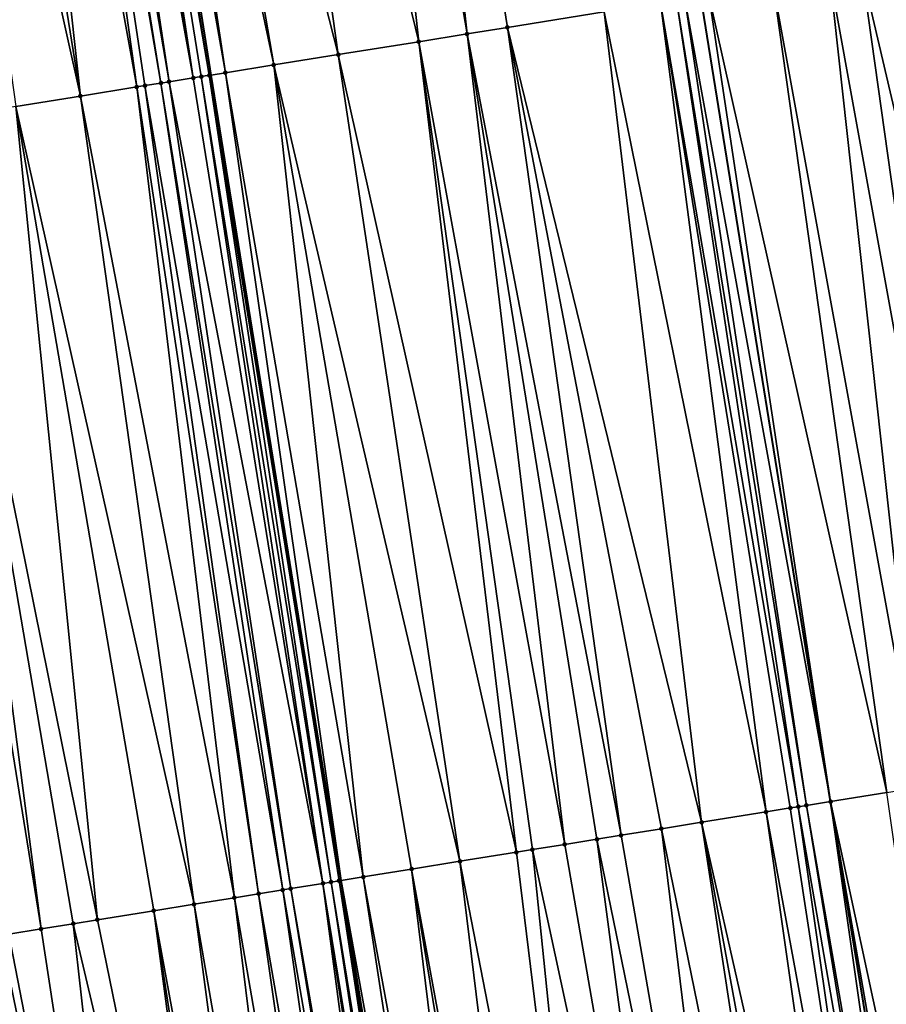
# Model space of a CAD drawing. Header units: feet. Extents: x 2004186 to 2014793, y 836912 to 864902.
# Tile 80 of 256: x 2010621 to 2010643, y 839393 to 839417. Entities that reach past the tile are written whole.
import ezdxf

# ---------------------------------------------------------------- set-up
doc = ezdxf.new("R2010")
doc.units = ezdxf.units.FT
doc.header["$LTSCALE"] = 100
doc.header["$MEASUREMENT"] = 0
for name, color, linetype, lineweight in [('GPL_Skip Line', 2, 'Continuous', 40), ('Road Shots', 4, 'Continuous', 200), ('Road X-Section', 30, 'Continuous', 13)]:
    doc.layers.add(name, color=color, linetype=linetype, lineweight=lineweight)
doc.layers.add('I-77 SB_MM21-27-Surface-TIN', color=7, linetype='Continuous')

msp = doc.modelspace()

# ---------------------------------------------------------------- linework, layer by layer
at = {"layer": 'GPL_Skip Line'}
for points in [[(2010664.098560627, 839259.445326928, 326.8211748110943), (2010660.840516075, 839279.1742020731, 326.625191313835), (2010657.582628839, 839298.9021246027, 326.4593869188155), (2010654.324393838, 839318.6321529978, 326.2020592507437), (2010651.065997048, 839338.3631610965, 326.0437381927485), (2010647.807691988, 839358.093613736, 325.8139420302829), (2010644.549120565, 839377.8256793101, 325.6831886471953), (2010641.326412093, 839397.5626936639, 325.4906434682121), (2010638.146968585, 839417.3070960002, 325.3323964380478), (2010634.974636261, 839437.0533237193, 325.2810122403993), (2010631.802343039, 839456.7993080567, 325.2339669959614), (2010628.72481108, 839476.5604939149, 325.2527992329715), (2010625.792221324, 839496.3439759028, 325.2310176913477), (2010622.909082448, 839516.1349918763, 325.2389631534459), (2010620.026045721, 839535.9253066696, 325.2180264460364), (2010617.143034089, 839555.7154491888, 325.262431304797), (2010614.259937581, 839575.5061743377, 325.2485393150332)], [(2010652.189292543, 839257.4769615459, 326.6836364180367), (2010648.8870138, 839277.1989572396, 326.4800242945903), (2010645.58504805, 839296.9190836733, 326.3004069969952), (2010642.282548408, 839316.6423986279, 326.0909120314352), (2010638.979977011, 839336.36614213, 325.9220015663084), (2010635.724294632, 839356.0971615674, 325.7173395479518), (2010632.526846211, 839375.839566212, 325.5709354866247), (2010629.333790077, 839395.6262117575, 325.4099151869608), (2010626.14619207, 839415.3790345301, 325.3146906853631), (2010623.017982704, 839435.132418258, 325.2780693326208), (2010619.969088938, 839454.8982480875, 325.2744136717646), (2010616.923521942, 839474.781385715, 325.28311416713), (2010613.886373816, 839494.6095603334, 325.2965967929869), (2010610.858146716, 839514.3794935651, 325.3211859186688), (2010607.832769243, 839534.1489212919, 325.3085142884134), (2010604.872606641, 839553.9277983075, 325.3942322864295), (2010601.97565858, 839573.7168235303, 325.3909438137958)]]:
    msp.add_polyline3d(points, dxfattribs=at)
at = {"layer": 'I-77 SB_MM21-27-Surface-TIN', "color": 128, "linetype": 'ByBlock', "lineweight": -2}
for points in [[(2010630.235404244, 839436.2919566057, 325.2864058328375), (2010629.050596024, 839436.1016161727, 325.2882603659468), (2010632.420405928, 839416.3870524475, 325.3225355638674)], [(2010630.235404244, 839436.2919566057, 325.2864058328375), (2010633.407746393, 839416.5456677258, 325.3211269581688), (2010635.777356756, 839416.926386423, 325.3278588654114)], [(2010630.235404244, 839436.2919566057, 325.2864058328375), (2010632.420405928, 839416.3870524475, 325.3225355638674), (2010633.407746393, 839416.5456677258, 325.3211269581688)], [(2010629.050596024, 839436.1016161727, 325.2882603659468), (2010626.483516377, 839435.6891818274, 325.28096387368), (2010631.235599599, 839416.1967002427, 325.3208884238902)], [(2010629.050596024, 839436.1016161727, 325.2882603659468), (2010631.235599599, 839416.1967002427, 325.3208884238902), (2010632.420405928, 839416.3870524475, 325.3225355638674)], [(2010626.483516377, 839435.6891818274, 325.28096387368), (2010624.311366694, 839435.3402323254, 325.2873581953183), (2010629.260922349, 839415.8794467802, 325.3181943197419)], [(2010626.483516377, 839435.6891818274, 325.28096387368), (2010629.260922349, 839415.8794467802, 325.3181943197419), (2010631.235599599, 839416.1967002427, 325.3208884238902)], [(2010623.521495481, 839435.2133328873, 325.2864063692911), (2010623.017982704, 839435.132418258, 325.2780693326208), (2010626.496371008, 839415.4353117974, 325.3192020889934)], [(2010624.311366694, 839435.3402323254, 325.2873581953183), (2010623.521495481, 839435.2133328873, 325.2864063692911), (2010627.681175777, 839415.6256737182, 325.3231868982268)], [(2010623.521495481, 839435.2133328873, 325.2864063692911), (2010626.496371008, 839415.4353117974, 325.3192020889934), (2010627.681175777, 839415.6256737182, 325.3231868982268)], [(2010624.311366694, 839435.3402323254, 325.2873581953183), (2010627.681175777, 839415.6256737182, 325.3231868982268), (2010629.260922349, 839415.8794467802, 325.3181943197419)], [(2010622.139222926, 839434.991246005, 325.2799001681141), (2010621.744286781, 839434.9277996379, 325.2806854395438), (2010625.114094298, 839415.2132507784, 325.3212632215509)], [(2010622.534157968, 839435.0546992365, 325.2816976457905), (2010622.139222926, 839434.991246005, 325.2799001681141), (2010625.706499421, 839415.3084146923, 325.3191541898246)], [(2010622.139222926, 839434.991246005, 325.2799001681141), (2010625.114094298, 839415.2132507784, 325.3212632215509), (2010625.706499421, 839415.3084146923, 325.3191541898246)], [(2010622.731627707, 839435.0864120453, 325.2774016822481), (2010622.534157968, 839435.0546992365, 325.2816976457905), (2010625.706499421, 839415.3084146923, 325.3191541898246)], [(2010622.929095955, 839435.1181341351, 325.2765975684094), (2010622.731627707, 839435.0864120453, 325.2774016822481), (2010626.101438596, 839415.3718421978, 325.3141141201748)], [(2010622.731627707, 839435.0864120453, 325.2774016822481), (2010625.903971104, 839415.3401153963, 325.3134945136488), (2010626.101438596, 839415.3718421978, 325.3141141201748)], [(2010622.731627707, 839435.0864120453, 325.2774016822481), (2010625.706499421, 839415.3084146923, 325.3191541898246), (2010625.903971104, 839415.3401153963, 325.3134945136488)], [(2010622.929095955, 839435.1181341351, 325.2765975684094), (2010626.14619207, 839415.3790345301, 325.3146906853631), (2010623.017982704, 839435.132418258, 325.2780693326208)], [(2010622.929095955, 839435.1181341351, 325.2765975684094), (2010626.101438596, 839415.3718421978, 325.3141141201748), (2010626.14619207, 839415.3790345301, 325.3146906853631)], [(2010626.496371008, 839415.4353117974, 325.3192020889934), (2010623.017982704, 839435.132418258, 325.2780693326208), (2010626.14619207, 839415.3790345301, 325.3146906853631)], [(2010620.756945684, 839434.7691882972, 325.2843704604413), (2010619.769603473, 839434.6105838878, 325.2906632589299), (2010622.941943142, 839414.8643104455, 325.3275572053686)], [(2010621.546819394, 839434.896072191, 325.2794739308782), (2010620.756945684, 839434.7691882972, 325.2843704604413), (2010624.324221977, 839415.0863582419, 325.3223146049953)], [(2010620.756945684, 839434.7691882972, 325.2843704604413), (2010622.941943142, 839414.8643104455, 325.3275572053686), (2010624.324221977, 839415.0863582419, 325.3223146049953)], [(2010621.744286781, 839434.9277996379, 325.2806854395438), (2010621.546819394, 839434.896072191, 325.2794739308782), (2010624.916624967, 839415.1815354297, 325.3233992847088)], [(2010621.546819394, 839434.896072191, 325.2794739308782), (2010624.521690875, 839415.1180762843, 325.3208266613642), (2010624.916624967, 839415.1815354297, 325.3233992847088)], [(2010621.546819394, 839434.896072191, 325.2794739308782), (2010624.324221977, 839415.0863582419, 325.3223146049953), (2010624.521690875, 839415.1180762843, 325.3208266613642)], [(2010621.744286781, 839434.9277996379, 325.2806854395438), (2010624.916624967, 839415.1815354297, 325.3233992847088), (2010625.114094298, 839415.2132507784, 325.3212632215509)], [(2010619.769603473, 839434.6105838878, 325.2906632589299), (2010618.584794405, 839434.4202487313, 325.2945030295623), (2010622.941943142, 839414.8643104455, 325.3275572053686)], [(2010618.584794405, 839434.4202487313, 325.2945030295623), (2010621.362197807, 839414.6105296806, 325.3306964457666), (2010622.941943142, 839414.8643104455, 325.3275572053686)], [(2010643.873546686, 839418.2270434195, 325.3191271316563), (2010642.096333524, 839417.9415379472, 325.3221506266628), (2010646.657465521, 839398.4228502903, 325.4650313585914)], [(2010642.096333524, 839417.9415379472, 325.3221506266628), (2010641.306462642, 839417.8146364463, 325.3210451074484), (2010644.880450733, 839398.1361126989, 325.4717883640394)], [(2010642.096333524, 839417.9415379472, 325.3221506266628), (2010644.880450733, 839398.1361126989, 325.4717883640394), (2010646.657465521, 839398.4228502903, 325.4650313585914)], [(2010639.924184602, 839417.5925837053, 325.3250980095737), (2010638.344436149, 839417.3388223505, 325.3329074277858), (2010642.708534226, 839397.7857147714, 325.4856715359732)], [(2010641.306462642, 839417.8146364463, 325.3210451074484), (2010639.924184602, 839417.5925837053, 325.3250980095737), (2010643.498324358, 839397.9131178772, 325.479260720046)], [(2010639.924184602, 839417.5925837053, 325.3250980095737), (2010642.708534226, 839397.7857147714, 325.4856715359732), (2010643.498324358, 839397.9131178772, 325.479260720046)], [(2010641.306462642, 839417.8146364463, 325.3210451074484), (2010643.498324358, 839397.9131178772, 325.479260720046), (2010644.880450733, 839398.1361126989, 325.4717883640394)], [(2010637.159627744, 839417.1484830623, 325.3343681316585), (2010635.777356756, 839416.926386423, 325.3278588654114), (2010639.746852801, 839397.3077575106, 325.4911044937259)], [(2010637.55456409, 839417.2119281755, 325.3335645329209), (2010637.159627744, 839417.1484830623, 325.3343681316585), (2010640.536629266, 839397.4352452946, 325.4927486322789)], [(2010637.159627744, 839417.1484830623, 325.3343681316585), (2010640.339183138, 839397.4033858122, 325.4935231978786), (2010640.536629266, 839397.4352452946, 325.4927486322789)], [(2010637.159627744, 839417.1484830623, 325.3343681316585), (2010639.746852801, 839397.3077575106, 325.4911044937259), (2010640.339183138, 839397.4033858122, 325.4935231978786)], [(2010637.752033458, 839417.2436432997, 325.3313744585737), (2010637.55456409, 839417.2119281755, 325.3335645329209), (2010640.734083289, 839397.4670558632, 325.4873211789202)], [(2010637.55456409, 839417.2119281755, 325.3335645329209), (2010640.536629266, 839397.4352452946, 325.4927486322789), (2010640.734083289, 839397.4670558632, 325.4873211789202)], [(2010637.752033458, 839417.2436432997, 325.3313744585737), (2010641.326412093, 839397.5626936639, 325.4906434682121), (2010638.146968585, 839417.3070960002, 325.3323964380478)], [(2010637.752033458, 839417.2436432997, 325.3313744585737), (2010640.734083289, 839397.4670558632, 325.4873211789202), (2010641.326412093, 839397.5626936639, 325.4906434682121)], [(2010638.344436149, 839417.3388223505, 325.3329074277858), (2010638.146968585, 839417.3070960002, 325.3323964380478), (2010641.326412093, 839397.5626936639, 325.4906434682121)], [(2010638.344436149, 839417.3388223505, 325.3329074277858), (2010641.326412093, 839397.5626936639, 325.4906434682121), (2010642.708534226, 839397.7857147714, 325.4856715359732)], [(2010633.407746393, 839416.5456677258, 325.3211269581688), (2010638.167323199, 839397.0526374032, 325.4740669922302), (2010635.777356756, 839416.926386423, 325.3278588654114)], [(2010635.777356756, 839416.926386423, 325.3278588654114), (2010638.167323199, 839397.0526374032, 325.4740669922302), (2010639.746852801, 839397.3077575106, 325.4911044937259)], [(2010632.420405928, 839416.3870524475, 325.3225355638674), (2010631.235599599, 839416.1967002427, 325.3208884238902), (2010634.810790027, 839396.5107101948, 325.4571744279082)], [(2010633.407746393, 839416.5456677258, 325.3211269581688), (2010632.420405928, 839416.3870524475, 325.3225355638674), (2010636.192893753, 839396.7338453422, 325.463050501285)], [(2010632.420405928, 839416.3870524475, 325.3225355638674), (2010635.600565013, 839396.6382071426, 325.4596902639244), (2010636.192893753, 839396.7338453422, 325.463050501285)], [(2010632.420405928, 839416.3870524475, 325.3225355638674), (2010634.810790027, 839396.5107101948, 325.4571744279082), (2010635.600565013, 839396.6382071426, 325.4596902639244)], [(2010633.407746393, 839416.5456677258, 325.3211269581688), (2010637.18011114, 839396.8932248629, 325.4669882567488), (2010638.167323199, 839397.0526374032, 325.4740669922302)], [(2010633.407746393, 839416.5456677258, 325.3211269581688), (2010636.192893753, 839396.7338453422, 325.463050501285), (2010637.18011114, 839396.8932248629, 325.4669882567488)], [(2010631.235599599, 839416.1967002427, 325.3208884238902), (2010629.260922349, 839415.8794467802, 325.3181943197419), (2010633.626138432, 839396.319397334, 325.4469855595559)], [(2010631.235599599, 839416.1967002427, 325.3208884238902), (2010634.021024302, 839396.3831558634, 325.4491999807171), (2010634.810790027, 839396.5107101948, 325.4571744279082)], [(2010631.235599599, 839416.1967002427, 325.3208884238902), (2010633.626138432, 839396.319397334, 325.4469855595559), (2010634.021024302, 839396.3831558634, 325.4491999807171)], [(2010629.260922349, 839415.8794467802, 325.3181943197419), (2010627.681175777, 839415.6256737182, 325.3231868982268), (2010632.244042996, 839396.0962108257, 325.4362237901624)], [(2010629.260922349, 839415.8794467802, 325.3181943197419), (2010632.244042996, 839396.0962108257, 325.4362237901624), (2010633.626138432, 839396.319397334, 325.4469855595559)], [(2010626.496371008, 839415.4353117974, 325.3192020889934), (2010626.14619207, 839415.3790345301, 325.3146906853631), (2010629.333790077, 839395.6262117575, 325.4099151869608)], [(2010627.681175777, 839415.6256737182, 325.3231868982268), (2010626.496371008, 839415.4353117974, 325.3192020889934), (2010629.874727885, 839395.7136589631, 325.422871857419)], [(2010626.496371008, 839415.4353117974, 325.3192020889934), (2010629.333790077, 839395.6262117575, 325.4099151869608), (2010629.874727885, 839395.7136589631, 325.422871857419)], [(2010627.681175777, 839415.6256737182, 325.3231868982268), (2010631.059383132, 839395.9049491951, 325.4309081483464), (2010632.244042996, 839396.0962108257, 325.4362237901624)], [(2010627.681175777, 839415.6256737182, 325.3231868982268), (2010629.874727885, 839395.7136589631, 325.422871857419), (2010631.059383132, 839395.9049491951, 325.4309081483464)], [(2010624.916624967, 839415.1815354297, 325.3233992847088), (2010624.521690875, 839415.1180762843, 325.3208266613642), (2010627.90024051, 839395.3952258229, 325.4459975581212)], [(2010625.114094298, 839415.2132507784, 325.3212632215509), (2010624.916624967, 839415.1815354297, 325.3233992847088), (2010628.097688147, 839395.4270759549, 325.444333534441)], [(2010624.916624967, 839415.1815354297, 325.3233992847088), (2010627.90024051, 839395.3952258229, 325.4459975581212), (2010628.097688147, 839395.4270759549, 325.444333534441)], [(2010625.706499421, 839415.3084146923, 325.3191541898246), (2010625.114094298, 839415.2132507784, 325.3212632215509), (2010628.887494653, 839395.554377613, 325.4282725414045)], [(2010625.114094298, 839415.2132507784, 325.3212632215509), (2010628.097688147, 839395.4270759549, 325.444333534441), (2010628.887494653, 839395.554377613, 325.4282725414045)], [(2010625.903971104, 839415.3401153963, 325.3134945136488), (2010625.706499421, 839415.3084146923, 325.3191541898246), (2010628.887494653, 839395.554377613, 325.4282725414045)], [(2010626.101438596, 839415.3718421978, 325.3141141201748), (2010625.903971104, 839415.3401153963, 325.3134945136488), (2010629.084961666, 839395.5861076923, 325.4151885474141)], [(2010625.903971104, 839415.3401153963, 325.3134945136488), (2010628.887494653, 839395.554377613, 325.4282725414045), (2010629.084961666, 839395.5861076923, 325.4151885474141)], [(2010626.101438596, 839415.3718421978, 325.3141141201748), (2010629.282417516, 839395.6179069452, 325.4086846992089), (2010626.14619207, 839415.3790345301, 325.3146906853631)], [(2010626.101438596, 839415.3718421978, 325.3141141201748), (2010629.084961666, 839395.5861076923, 325.4151885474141), (2010629.282417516, 839395.6179069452, 325.4086846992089)], [(2010629.282417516, 839395.6179069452, 325.4086846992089), (2010629.333790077, 839395.6262117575, 325.4099151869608), (2010626.14619207, 839415.3790345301, 325.3146906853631)], [(2010624.324221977, 839415.0863582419, 325.3223146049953), (2010622.941943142, 839414.8643104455, 325.3275572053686), (2010626.715570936, 839395.2040243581, 325.4464051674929)], [(2010624.521690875, 839415.1180762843, 325.3208266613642), (2010624.324221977, 839415.0863582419, 325.3223146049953), (2010627.307907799, 839395.2996122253, 325.4449775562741)], [(2010624.324221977, 839415.0863582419, 325.3223146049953), (2010626.715570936, 839395.2040243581, 325.4464051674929), (2010627.307907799, 839395.2996122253, 325.4449775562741)], [(2010624.521690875, 839415.1180762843, 325.3208266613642), (2010627.307907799, 839395.2996122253, 325.4449775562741), (2010627.90024051, 839395.3952258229, 325.4459975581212)], [(2010622.941943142, 839414.8643104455, 325.3275572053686), (2010621.362197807, 839414.6105296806, 325.3306964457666), (2010625.728354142, 839395.04464116, 325.4421176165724)], [(2010622.941943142, 839414.8643104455, 325.3275572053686), (2010625.728354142, 839395.04464116, 325.4421176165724), (2010626.715570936, 839395.2040243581, 325.4464051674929)], [(2010621.362197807, 839414.6105296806, 325.3306964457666), (2010619.387515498, 839414.2933077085, 325.3355790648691), (2010623.359021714, 839394.6621965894, 325.4389717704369)], [(2010621.362197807, 839414.6105296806, 325.3306964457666), (2010624.741138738, 839394.8852493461, 325.4370104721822), (2010625.728354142, 839395.04464116, 325.4421176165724)], [(2010621.362197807, 839414.6105296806, 325.3306964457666), (2010623.359021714, 839394.6621965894, 325.4389717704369), (2010624.741138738, 839394.8852493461, 325.4370104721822)], [(2010619.387515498, 839414.2933077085, 325.3355790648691), (2010618.795108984, 839414.1981524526, 325.3397713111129), (2010621.976910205, 839394.4391096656, 325.4376829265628)], [(2010619.387515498, 839414.2933077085, 325.3355790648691), (2010622.766686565, 839394.5665981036, 325.439389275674), (2010623.359021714, 839394.6621965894, 325.4389717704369)], [(2010619.387515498, 839414.2933077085, 325.3355790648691), (2010621.976910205, 839394.4391096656, 325.4376829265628), (2010622.766686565, 839394.5665981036, 325.439389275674)], [(2010618.795108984, 839414.1981524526, 325.3397713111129), (2010621.187126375, 839394.311667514, 325.4403795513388), (2010621.976910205, 839394.4391096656, 325.4376829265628)], [(2010642.708534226, 839397.7857147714, 325.4856715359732), (2010641.326412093, 839397.5626936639, 325.4906434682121), (2010645.535763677, 839377.9885761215, 325.6774026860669)], [(2010640.734083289, 839397.4670558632, 325.4873211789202), (2010644.154466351, 839377.7605022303, 325.6826569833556), (2010641.326412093, 839397.5626936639, 325.4906434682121)], [(2010644.154466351, 839377.7605022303, 325.6826569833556), (2010644.549120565, 839377.8256793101, 325.6831886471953), (2010641.326412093, 839397.5626936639, 325.4906434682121)], [(2010644.746447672, 839377.8582678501, 325.6834544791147), (2010641.326412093, 839397.5626936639, 325.4906434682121), (2010644.549120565, 839377.8256793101, 325.6831886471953)], [(2010645.535763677, 839377.9885761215, 325.6774026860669), (2010641.326412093, 839397.5626936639, 325.4906434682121), (2010644.746447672, 839377.8582678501, 325.6834544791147)], [(2010639.746852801, 839397.3077575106, 325.4911044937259), (2010638.167323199, 839397.0526374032, 325.4740669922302), (2010642.575850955, 839377.4997850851, 325.6791620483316)], [(2010640.339183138, 839397.4033858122, 325.4935231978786), (2010639.746852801, 839397.3077575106, 325.4911044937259), (2010643.365152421, 839377.6301813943, 325.6867606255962)], [(2010639.746852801, 839397.3077575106, 325.4911044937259), (2010642.575850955, 839377.4997850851, 325.6791620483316), (2010643.365152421, 839377.6301813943, 325.6867606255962)], [(2010640.536629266, 839397.4352452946, 325.4927486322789), (2010640.339183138, 839397.4033858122, 325.4935231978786), (2010643.365152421, 839377.6301813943, 325.6867606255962)], [(2010640.734083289, 839397.4670558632, 325.4873211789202), (2010640.536629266, 839397.4352452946, 325.4927486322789), (2010643.957133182, 839377.7279504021, 325.688083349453)], [(2010640.536629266, 839397.4352452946, 325.4927486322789), (2010643.365152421, 839377.6301813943, 325.6867606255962), (2010643.957133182, 839377.7279504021, 325.688083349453)], [(2010640.734083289, 839397.4670558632, 325.4873211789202), (2010643.957133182, 839377.7279504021, 325.688083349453), (2010644.154466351, 839377.7605022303, 325.6826569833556)], [(2010637.18011114, 839396.8932248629, 325.4669882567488), (2010636.192893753, 839396.7338453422, 325.463050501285), (2010639.615970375, 839377.0107994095, 325.6507424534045)], [(2010638.167323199, 839397.0526374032, 325.4740669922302), (2010637.18011114, 839396.8932248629, 325.4669882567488), (2010641.194572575, 839377.2715964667, 325.6666278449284)], [(2010637.18011114, 839396.8932248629, 325.4669882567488), (2010639.615970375, 839377.0107994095, 325.6507424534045), (2010641.194572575, 839377.2715964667, 325.6666278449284)], [(2010638.167323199, 839397.0526374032, 325.4740669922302), (2010641.786547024, 839377.3694036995, 325.6738774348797), (2010642.575850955, 839377.4997850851, 325.6791620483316)], [(2010638.167323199, 839397.0526374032, 325.4740669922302), (2010641.194572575, 839377.2715964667, 325.6666278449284), (2010641.786547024, 839377.3694036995, 325.6738774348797)], [(2010634.810790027, 839396.5107101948, 325.4571744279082), (2010638.234687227, 839376.7826396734, 325.6426864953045), (2010635.600565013, 839396.6382071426, 325.4596902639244)], [(2010636.192893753, 839396.7338453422, 325.463050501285), (2010635.600565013, 839396.6382071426, 325.4596902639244), (2010639.615970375, 839377.0107994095, 325.6507424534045)], [(2010635.600565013, 839396.6382071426, 325.4596902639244), (2010638.234687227, 839376.7826396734, 325.6426864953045), (2010639.615970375, 839377.0107994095, 325.6507424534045)], [(2010634.021024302, 839396.3831558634, 325.4491999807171), (2010633.626138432, 839396.319397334, 325.4469855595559), (2010636.064115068, 839376.4240081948, 325.6153359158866)], [(2010634.021024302, 839396.3831558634, 325.4491999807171), (2010638.234687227, 839376.7826396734, 325.6426864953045), (2010634.810790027, 839396.5107101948, 325.4571744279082)], [(2010634.021024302, 839396.3831558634, 325.4491999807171), (2010636.064115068, 839376.4240081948, 325.6153359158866), (2010638.234687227, 839376.7826396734, 325.6426864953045)], [(2010632.244042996, 839396.0962108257, 325.4362237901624), (2010631.059383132, 839395.9049491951, 325.4309081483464), (2010634.682833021, 839376.1958417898, 325.6062459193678)], [(2010633.626138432, 839396.319397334, 325.4469855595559), (2010632.244042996, 839396.0962108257, 325.4362237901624), (2010636.064115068, 839376.4240081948, 325.6153359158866)], [(2010632.244042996, 839396.0962108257, 325.4362237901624), (2010634.682833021, 839376.1958417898, 325.6062459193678), (2010636.064115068, 839376.4240081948, 325.6153359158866)], [(2010631.059383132, 839395.9049491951, 325.4309081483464), (2010629.874727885, 839395.7136589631, 325.422871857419), (2010633.498883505, 839376.0002310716, 325.5923278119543)], [(2010631.059383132, 839395.9049491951, 325.4309081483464), (2010634.288186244, 839376.1306196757, 325.598731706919), (2010634.682833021, 839376.1958417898, 325.6062459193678)], [(2010631.059383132, 839395.9049491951, 325.4309081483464), (2010633.498883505, 839376.0002310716, 325.5923278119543), (2010634.288186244, 839376.1306196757, 325.598731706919)], [(2010629.282417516, 839395.6179069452, 325.4086846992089), (2010629.084961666, 839395.5861076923, 325.4151885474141), (2010632.314938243, 839375.8045945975, 325.5744162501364)], [(2010629.282417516, 839395.6179069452, 325.4086846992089), (2010632.526846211, 839375.839566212, 325.5709354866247), (2010629.333790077, 839395.6262117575, 325.4099151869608)], [(2010629.282417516, 839395.6179069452, 325.4086846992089), (2010632.512269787, 839375.837156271, 325.5705163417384), (2010632.526846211, 839375.839566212, 325.5709354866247)], [(2010629.282417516, 839395.6179069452, 325.4086846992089), (2010632.314938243, 839375.8045945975, 325.5744162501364), (2010632.512269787, 839375.837156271, 325.5705163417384)], [(2010629.874727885, 839395.7136589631, 325.422871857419), (2010629.333790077, 839395.6262117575, 325.4099151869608), (2010632.90691248, 839375.9024031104, 325.5818642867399)], [(2010632.90691248, 839375.9024031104, 325.5818642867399), (2010629.333790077, 839395.6262117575, 325.4099151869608), (2010632.526846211, 839375.839566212, 325.5709354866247)], [(2010629.874727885, 839395.7136589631, 325.422871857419), (2010632.90691248, 839375.9024031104, 325.5818642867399), (2010633.498883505, 839376.0002310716, 325.5923278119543)], [(2010627.90024051, 839395.3952258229, 325.4459975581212), (2010627.307907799, 839395.2996122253, 325.4449775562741), (2010630.736310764, 839375.5439506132, 325.5822649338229)], [(2010628.097688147, 839395.4270759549, 325.444333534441), (2010627.90024051, 839395.3952258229, 325.4459975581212), (2010631.328285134, 839375.6417583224, 325.5895883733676)], [(2010627.90024051, 839395.3952258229, 325.4459975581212), (2010630.736310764, 839375.5439506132, 325.5822649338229), (2010631.328285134, 839375.6417583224, 325.5895883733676)], [(2010628.887494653, 839395.554377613, 325.4282725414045), (2010628.097688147, 839395.4270759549, 325.444333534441), (2010631.525614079, 839375.6743357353, 325.588128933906)], [(2010628.097688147, 839395.4270759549, 325.444333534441), (2010631.328285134, 839375.6417583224, 325.5895883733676), (2010631.525614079, 839375.6743357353, 325.588128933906)], [(2010629.084961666, 839395.5861076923, 325.4151885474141), (2010628.887494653, 839395.554377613, 325.4282725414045), (2010632.117601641, 839375.7720635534, 325.5830652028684)], [(2010628.887494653, 839395.554377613, 325.4282725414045), (2010631.920267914, 839375.7395151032, 325.5890153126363), (2010632.117601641, 839375.7720635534, 325.5830652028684)], [(2010628.887494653, 839395.554377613, 325.4282725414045), (2010631.525614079, 839375.6743357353, 325.588128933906), (2010631.920267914, 839375.7395151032, 325.5890153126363)], [(2010629.084961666, 839395.5861076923, 325.4151885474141), (2010632.117601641, 839375.7720635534, 325.5830652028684), (2010632.314938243, 839375.8045945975, 325.5744162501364)], [(2010626.715570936, 839395.2040243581, 325.4464051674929), (2010625.728354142, 839395.04464116, 325.4421176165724), (2010629.157702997, 839375.2831872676, 325.5716065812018)], [(2010627.307907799, 839395.2996122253, 325.4449775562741), (2010626.715570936, 839395.2040243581, 325.4464051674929), (2010630.144329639, 839375.4461838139, 325.5812845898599)], [(2010626.715570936, 839395.2040243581, 325.4464051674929), (2010629.157702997, 839375.2831872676, 325.5716065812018), (2010630.144329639, 839375.4461838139, 325.5812845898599)], [(2010627.307907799, 839395.2996122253, 325.4449775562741), (2010630.144329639, 839375.4461838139, 325.5812845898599), (2010630.736310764, 839375.5439506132, 325.5822649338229)], [(2010624.741138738, 839394.8852493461, 325.4370104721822), (2010623.359021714, 839394.6621965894, 325.4389717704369), (2010627.381774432, 839374.9897971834, 325.5547596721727)], [(2010625.728354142, 839395.04464116, 325.4421176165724), (2010624.741138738, 839394.8852493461, 325.4370104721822), (2010628.368399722, 839375.1528019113, 325.5657062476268)], [(2010624.741138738, 839394.8852493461, 325.4370104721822), (2010627.776428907, 839375.0549726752, 325.5550450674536), (2010628.368399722, 839375.1528019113, 325.5657062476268)], [(2010624.741138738, 839394.8852493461, 325.4370104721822), (2010627.381774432, 839374.9897971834, 325.5547596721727), (2010627.776428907, 839375.0549726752, 325.5550450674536)], [(2010625.728354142, 839395.04464116, 325.4421176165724), (2010628.368399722, 839375.1528019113, 325.5657062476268), (2010629.157702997, 839375.2831872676, 325.5716065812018)], [(2010623.359021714, 839394.6621965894, 325.4389717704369), (2010622.766686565, 839394.5665981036, 325.439389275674), (2010627.381774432, 839374.9897971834, 325.5547596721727)], [(2010621.976910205, 839394.4391096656, 325.4376829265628), (2010621.187126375, 839394.311667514, 325.4403795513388), (2010625.013854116, 839374.5987046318, 325.5469071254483)], [(2010622.766686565, 839394.5665981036, 325.439389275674), (2010621.976910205, 839394.4391096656, 325.4376829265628), (2010625.013854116, 839374.5987046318, 325.5469071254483)], [(2010622.766686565, 839394.5665981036, 325.439389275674), (2010625.013854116, 839374.5987046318, 325.5469071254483), (2010627.381774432, 839374.9897971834, 325.5547596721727)], [(2010620.397351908, 839394.184167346, 325.437557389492), (2010619.410128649, 839394.024824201, 325.4370798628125), (2010622.645939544, 839374.20757731, 325.5336634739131)], [(2010620.989683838, 839394.2797857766, 325.439037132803), (2010620.397351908, 839394.184167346, 325.437557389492), (2010625.013854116, 839374.5987046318, 325.5469071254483)], [(2010620.397351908, 839394.184167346, 325.437557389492), (2010622.645939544, 839374.20757731, 325.5336634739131), (2010625.013854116, 839374.5987046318, 325.5469071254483)], [(2010621.187126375, 839394.311667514, 325.4403795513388), (2010620.989683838, 839394.2797857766, 325.439037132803), (2010625.013854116, 839374.5987046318, 325.5469071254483)], [(2010619.212681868, 839393.9929687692, 325.4382397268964), (2010618.225455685, 839393.8336437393, 325.4394854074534), (2010621.659303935, 839374.0446350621, 325.5324044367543)], [(2010619.410128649, 839394.024824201, 325.4370798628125), (2010619.212681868, 839393.9929687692, 325.4382397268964), (2010622.645939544, 839374.20757731, 325.5336634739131)], [(2010619.212681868, 839393.9929687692, 325.4382397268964), (2010622.251283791, 839374.1424095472, 325.5345764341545), (2010622.645939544, 839374.20757731, 325.5336634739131)], [(2010619.212681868, 839393.9929687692, 325.4382397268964), (2010621.659303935, 839374.0446350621, 325.5324044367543), (2010622.251283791, 839374.1424095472, 325.5345764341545)], [(2010618.225455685, 839393.8336437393, 325.4394854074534), (2010620.870009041, 839373.9141989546, 325.5186351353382), (2010621.659303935, 839374.0446350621, 325.5324044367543)]]:
    msp.add_3dface(points, dxfattribs=at)
at = {"layer": 'Road Shots', "lineweight": 100}
for p in [(2010632.420405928, 839416.3870524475, 325.3225355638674), (2010633.407746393, 839416.5456677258, 325.3211269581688), (2010631.235599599, 839416.1967002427, 325.3208884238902), (2010629.260922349, 839415.8794467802, 325.3181943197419), (2010626.496371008, 839415.4353117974, 325.3192020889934), (2010627.681175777, 839415.6256737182, 325.3231868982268), (2010624.916624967, 839415.1815354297, 325.3233992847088), (2010625.114094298, 839415.2132507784, 325.3212632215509), (2010625.706499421, 839415.3084146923, 325.3191541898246), (2010625.903971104, 839415.3401153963, 325.3134945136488), (2010626.101438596, 839415.3718421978, 325.3141141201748), (2010624.324221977, 839415.0863582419, 325.3223146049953), (2010624.521690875, 839415.1180762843, 325.3208266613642), (2010622.941943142, 839414.8643104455, 325.3275572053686), (2010641.326412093, 839397.5626936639, 325.4906434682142), (2010639.746852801, 839397.3077575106, 325.4911044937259), (2010640.339183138, 839397.4033858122, 325.4935231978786), (2010640.536629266, 839397.4352452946, 325.4927486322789), (2010640.734083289, 839397.4670558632, 325.4873211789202), (2010637.18011114, 839396.8932248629, 325.4669882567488), (2010638.167323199, 839397.0526374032, 325.4740669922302), (2010635.600565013, 839396.6382071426, 325.4596902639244), (2010636.192893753, 839396.7338453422, 325.463050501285), (2010634.021024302, 839396.3831558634, 325.4491999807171), (2010634.810790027, 839396.5107101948, 325.4571744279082), (2010632.244042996, 839396.0962108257, 325.4362237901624), (2010633.626138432, 839396.319397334, 325.4469855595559), (2010631.059383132, 839395.9049491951, 325.4309081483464), (2010629.282417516, 839395.6179069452, 325.4086846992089), (2010629.874727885, 839395.7136589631, 325.422871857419), (2010627.90024051, 839395.3952258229, 325.4459975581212), (2010628.097688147, 839395.4270759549, 325.444333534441), (2010628.887494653, 839395.554377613, 325.4282725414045), (2010629.084961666, 839395.5861076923, 325.4151885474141), (2010626.715570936, 839395.2040243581, 325.4464051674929), (2010627.307907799, 839395.2996122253, 325.4449775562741), (2010624.741138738, 839394.8852493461, 325.4370104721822), (2010625.728354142, 839395.04464116, 325.4421176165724), (2010623.359021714, 839394.6621965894, 325.4389717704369), (2010621.976910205, 839394.4391096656, 325.4376829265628), (2010622.766686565, 839394.5665981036, 325.439389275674)]:
    msp.add_point(p, dxfattribs=at)
at = {"layer": 'Road X-Section', "extrusion": (0.1586197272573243, -0.9873307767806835, 0.004209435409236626), "elevation": -509854.2979072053, "flags": 128}
msp.add_lwpolyline([(2118302.035589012, 2471.506908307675), (2118302.635589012, 2471.518901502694), (2118303.435589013, 2471.526822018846), (2118304.035589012, 2471.538087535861), (2118304.235589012, 2471.540742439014), (2118304.635589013, 2471.549159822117), (2118305.035589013, 2471.54877448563), (2118305.235589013, 2471.55130227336), (2118305.635589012, 2471.56218094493), (2118306.035589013, 2471.569883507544), (2118306.235589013, 2471.572182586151), (2118306.435589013, 2471.569688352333), (2118306.835589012, 2471.556366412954), (2118307.035589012, 2471.560596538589), (2118307.435589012, 2471.587236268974), (2118307.635589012, 2471.595198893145), (2118307.835589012, 2471.593043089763), (2118308.235589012, 2471.585360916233), (2118309.835589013, 2471.576265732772), (2118310.835589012, 2471.566088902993), (2118312.235589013, 2471.560403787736), (2118312.835589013, 2471.556211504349), (2118314.835589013, 2471.551328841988), (2118316.435589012, 2471.548189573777), (2118317.835589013, 2471.542946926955), (2118318.035589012, 2471.541458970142), (2118318.435589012, 2471.544031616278), (2118318.635589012, 2471.541895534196), (2118319.235589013, 2471.539786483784), (2118319.435589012, 2471.534126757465), (2118319.635589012, 2471.53474636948), (2118320.035589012, 2471.539834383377), (2118321.235589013, 2471.543819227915), (2118322.835589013, 2471.538826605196), (2118324.835589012, 2471.541520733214), (2118326.035589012, 2471.543167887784), (2118327.035589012, 2471.541759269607), (2118329.435589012, 2471.548491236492), (2118330.835589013, 2471.555000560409), (2118331.235589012, 2471.554196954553), (2118331.435589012, 2471.552006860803), (2118332.035589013, 2471.553539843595), (2118333.635589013, 2471.545730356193), (2118335.035589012, 2471.54167741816), (2118335.835589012, 2471.54278294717), (2118337.635589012, 2471.539759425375), (2118340.035589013, 2471.532175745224), (2118341.035589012, 2471.533112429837), (2118341.235589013, 2471.531832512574), (2118342.035589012, 2471.533634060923), (2118342.635589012, 2471.527533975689), (2118343.235589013, 2471.510967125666), (2118343.635589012, 2471.49004677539), (2118344.035589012, 2471.485170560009), (2118344.235589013, 2471.479887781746), (2118344.435589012, 2471.468763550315), (2118344.635589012, 2471.450599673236), (2118344.835589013, 2471.438737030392), (2118345.635589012, 2471.401774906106), (2118345.835589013, 2471.396216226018), (2118346.035589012, 2471.397893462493), (2118346.435589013, 2471.379582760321), (2118346.835589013, 2471.358664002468), (2118348.835589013, 2471.272051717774), (2118350.035589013, 2471.214246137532), (2118350.435589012, 2471.195337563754)], dxfattribs=at)
at = {"layer": 'Road X-Section', "extrusion": (0.1593290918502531, -0.9871681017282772, 0.01064797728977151), "elevation": -508269.37616884, "flags": 128}
msp.add_lwpolyline([(2118671.744797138, 5737.688627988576), (2118672.144797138, 5737.695668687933), (2118672.544797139, 5737.703068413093), (2118672.944797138, 5737.712672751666), (2118673.344797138, 5737.719147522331), (2118673.944797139, 5737.73628635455), (2118675.344797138, 5737.764818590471), (2118675.544797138, 5737.768809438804), (2118675.944797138, 5737.785118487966), (2118676.144797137, 5737.782827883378), (2118676.544797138, 5737.772850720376), (2118676.744797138, 5737.778260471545), (2118677.144797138, 5737.80026184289), (2118677.344797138, 5737.808714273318), (2118677.544797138, 5737.810697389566), (2118678.144797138, 5737.805543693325), (2118679.144797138, 5737.804297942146), (2118679.344797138, 5737.803138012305), (2118680.344797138, 5737.803615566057), (2118680.944797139, 5737.805095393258), (2118681.144797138, 5737.806437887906), (2118681.944797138, 5737.803741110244), (2118682.744797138, 5737.805447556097), (2118683.344797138, 5737.805030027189), (2118684.744797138, 5737.803068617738), (2118685.744797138, 5737.808176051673), (2118686.744797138, 5737.812463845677), (2118687.344797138, 5737.811036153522), (2118687.944797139, 5737.812056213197), (2118688.144797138, 5737.810392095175), (2118688.944797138, 5737.794330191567), (2118689.144797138, 5737.781245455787), (2118689.344797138, 5737.774741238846), (2118689.944797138, 5737.788929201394), (2118691.144797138, 5737.796965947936), (2118692.344797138, 5737.802281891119), (2118693.744797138, 5737.813044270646), (2118694.144797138, 5737.815258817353), (2118694.944797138, 5737.82323371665), (2118695.744797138, 5737.825749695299), (2118696.344797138, 5737.82911012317), (2118697.344797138, 5737.833048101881), (2118698.344797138, 5737.840127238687), (2118699.944797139, 5737.857165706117), (2118700.544797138, 5737.859584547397), (2118700.744797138, 5737.858809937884), (2118700.944797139, 5737.853382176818), (2118701.544797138, 5737.856704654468), (2118702.944797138, 5737.851732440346), (2118703.744797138, 5737.845321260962), (2118705.144797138, 5737.837848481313), (2118706.944797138, 5737.83109109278), (2118708.944797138, 5737.823161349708), (2118710.144797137, 5737.818536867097), (2118711.344797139, 5737.815655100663), (2118712.144797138, 5737.808933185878), (2118712.544797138, 5737.800711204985), (2118712.944797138, 5737.795262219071), (2118713.344797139, 5737.781823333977), (2118713.544797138, 5737.778785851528), (2118713.944797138, 5737.767588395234), (2118714.144797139, 5737.759903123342), (2118714.744797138, 5737.726382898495), (2118715.144797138, 5737.707991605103), (2118715.344797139, 5737.700331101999), (2118715.744797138, 5737.690370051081), (2118716.144797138, 5737.674051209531), (2118716.544797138, 5737.650417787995), (2118718.344797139, 5737.573521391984), (2118718.944797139, 5737.547806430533), (2118719.544797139, 5737.516916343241), (2118720.144797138, 5737.489733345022)], dxfattribs=at)

doc.saveas('drawing.dxf')
